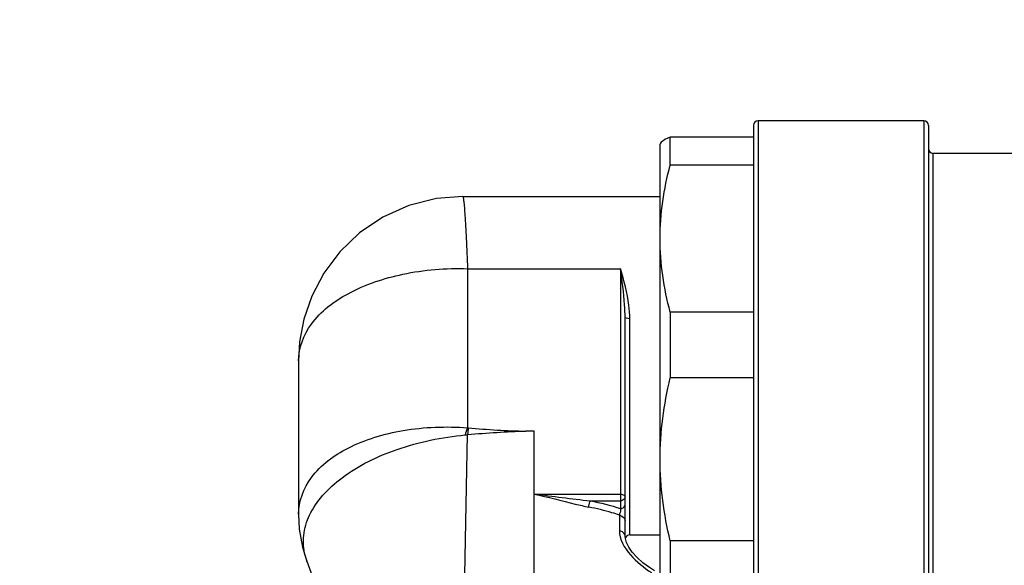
# Model space of a CAD drawing. Header units: millimetres. Extents: x 0 to 11890, y 0 to 8410.
# Tile 99 of 130: x 6431 to 6473, y 5006 to 5030. Entities that reach past the tile are written whole.
import ezdxf

# ---------------------------------------------------------------- set-up
doc = ezdxf.new("R2010")
doc.units = ezdxf.units.MM
doc.header["$LTSCALE"] = 653.95
doc.layers.get('0').update_dxf_attribs({"linetype": 'CONTINUOUS'})
doc.layers.add('304110000252DXF_CONTINUOUS_LINE', color=7, linetype='CONTINUOUS')
doc.layers.add('JISHUZILIAO_DXF_DIMENSION', color=7, linetype='CONTINUOUS')
doc.styles.get("Standard").update_dxf_attribs({"font": 'txt', "width": 0.7})
doc.dimstyles.new('DIMSTYLE_14', dxfattribs={"dimtxt": 85, "dimasz": 60, "dimexe": 1, "dimexo": 0, "dimgap": 2.125, "dimtad": 1, "dimdsep": 46, "dimtxsty": 'Standard', "dimblk": '_FILLED', "dimblk1": '_FILLED', "dimblk2": '_FILLED', "dimcen": 0.09, "dimclrt": 5, "dimazin": 2, "dimtp": 0.8, "dimtm": 0.8, "dimtfac": 1, "dimtofl": 0, "dimtmove": 0, "dimatfit": 3, "dimldrblk": '_FILLED', "dimfxl": 1, "dimtolj": 1, "dimarcsym": 0})
doc.dimstyles.new('DIMSTYLE_15', dxfattribs={"dimtxt": 85, "dimasz": 60, "dimexe": 1, "dimexo": 0, "dimgap": 2.125, "dimtad": 1, "dimdsep": 46, "dimtxsty": 'Standard', "dimblk": '_FILLED', "dimblk1": '_FILLED', "dimblk2": '_FILLED', "dimcen": 0.09, "dimclrt": 5, "dimazin": 2, "dimtp": 1.2, "dimtm": 1.2, "dimtfac": 1, "dimtofl": 0, "dimtmove": 0, "dimatfit": 3, "dimldrblk": '_FILLED', "dimfxl": 1, "dimtolj": 1, "dimarcsym": 0})

# ---------------------------------------------------------------- blocks, each defined once
blk = doc.blocks.new('_FILLED')
at = {"color": 0, "linetype": 'ByBlock'}
blk.add_solid([(0, 0), (-1, 0.16667), (-1, -0.16667)], dxfattribs=at)
blk = doc.blocks.new('*D26')
at = {"layer": 'JISHUZILIAO_DXF_DIMENSION', "color": 2, "linetype": 'Continuous', "transparency": 16777216}
for p, q in [((6673.715, 5042.3), (6064.593, 5042.3)), ((6074.593, 5042.3), (6074.593, 4814.8)), ((6074.593, 4587.3), (6074.593, 4814.8)), ((6391.868, 4587.3), (6064.593, 4587.3))]:
    blk.add_line(p, q, dxfattribs=at)
at = {"layer": 'JISHUZILIAO_DXF_DIMENSION', "color": 2, "linetype": 'Continuous', "transparency": 16777216, "xscale": 60, "yscale": 60, "zscale": 60}
for p, rotation in [((6074.593, 5042.3), 90), ((6074.593, 4587.3), 270)]:
    blk.add_blockref('_FILLED', p, dxfattribs=dict(at, rotation=rotation))
blk = doc.blocks.new('*D29')
at = {"layer": 'JISHUZILIAO_DXF_DIMENSION', "color": 2, "linetype": 'Continuous', "transparency": 16777216}
for p, q in [((6852.124, 6104.3), (5782.022, 6104.3)), ((5792.022, 6104.3), (5792.022, 5345.8)), ((5792.022, 4587.3), (5792.022, 5345.8)), ((6391.868, 4587.3), (5782.022, 4587.3))]:
    blk.add_line(p, q, dxfattribs=at)
at = {"layer": 'JISHUZILIAO_DXF_DIMENSION', "color": 2, "linetype": 'Continuous', "transparency": 16777216, "xscale": 60, "yscale": 60, "zscale": 60}
for p, rotation in [((5792.022, 6104.3), 90), ((5792.022, 4587.3), 270)]:
    blk.add_blockref('_FILLED', p, dxfattribs=dict(at, rotation=rotation))

msp = doc.modelspace()

# ---------------------------------------------------------------- linework, layer by layer
at = {"color": 2, "linetype": 'Continuous'}
msp.add_arc((6713.715, 5042.3), 1602.087, 295, 180, dxfattribs=at)
at = {"layer": '304110000252DXF_CONTINUOUS_LINE', "color": 9, "linetype": 'Continuous'}
for p, q in [((6462.415, 5025.3), (6462.415, 5004.3)), ((6469.515, 5025.3), (6469.515, 5004.3)), ((6469.915, 5005.7), (6469.915, 5023.9)), ((6449.965, 5018.958), (6449.965, 5012.139)), ((6449.965, 5018.958), (6456.515, 5018.958)), ((6456.515, 5018.958), (6456.515, 5008.679)), ((6456.915, 5007.55), (6456.915, 5016.815)), ((6449.965, 5012.139), (6449.996, 5012.134)), ((6449.852, 5005.832), (6449.963, 5011.848)), ((6452.815, 5011.995), (6452.463, 5011.995)), ((6452.815, 5005.905), (6452.815, 5011.995)), ((6452.815, 5009.292), (6456.515, 5009.292)), ((6455.224, 5009.013), (6456.515, 5009.013)), ((6456.467, 5008.398), (6456.467, 5007.743))]:
    msp.add_line(p, q, dxfattribs=at)
at = {"layer": '304110000252DXF_CONTINUOUS_LINE', "color": 7, "linetype": 'Continuous'}
for p, q in [((6469.515, 5025.3), (6462.415, 5025.3)), ((6462.215, 5025.099), (6462.215, 5004.5)), ((6469.715, 5025.099), (6469.715, 5004.5)), ((6458.236, 5024.336), (6458.215, 5024.3)), ((6458.215, 5005.841), (6458.215, 5024.299)), ((6458.648, 5023.401), (6458.648, 5024.599)), ((6462.215, 5024.599), (6458.648, 5024.599)), ((6475.015, 5023.9), (6469.915, 5023.9)), ((6462.215, 5023.401), (6458.648, 5023.401)), ((6449.761, 5022.05), (6458.215, 5022.05)), ((6456.715, 5007.494), (6456.715, 5016.87)), ((6458.648, 5017.096), (6458.648, 5014.273)), ((6462.215, 5017.096), (6458.648, 5017.096)), ((6442.715, 5015.004), (6442.715, 5008.438)), ((6462.215, 5014.273), (6458.648, 5014.273)), ((6456.915, 5007.55), (6458.215, 5007.55)), ((6458.648, 5007.297), (6458.648, 5005.671)), ((6462.215, 5007.297), (6458.648, 5007.297)), ((6443.079, 5006.415), (6443.079, 5006.417)), ((6443.079, 5006.417), (6444.156, 5003.49))]:
    msp.add_line(p, q, dxfattribs=at)
for points in [[(6449.761, 5022.049), (6448.635, 5021.959), (6447.447, 5021.66), (6446.332, 5021.161), (6445.334, 5020.488), (6444.484, 5019.676), (6443.8, 5018.763), (6443.287, 5017.787), (6442.945, 5016.79), (6442.763, 5015.817), (6442.715, 5015.005)], [(6442.715, 5008.439), (6442.751, 5007.798), (6442.891, 5007.025), (6443.079, 5006.415)], [(6457.974, 5006.012), (6457.753, 5006.154), (6457.477, 5006.359), (6457.225, 5006.583), (6457.022, 5006.806), (6456.873, 5007.02), (6456.774, 5007.219), (6456.724, 5007.395), (6456.715, 5007.494)]]:
    msp.add_lwpolyline(points, dxfattribs=at)
for centre, start, end in [((6462.415, 5025.1), 90, 180), ((6469.515, 5025.1), 0, 90), ((6469.915, 5024.1), 180, 270), ((6456.915, 5007.35), 90, 166.7577)]:
    msp.add_arc(centre, 0.2, start, end, dxfattribs=at)
at = {"layer": '304110000252DXF_CONTINUOUS_LINE', "color": 9, "linetype": 'Continuous'}
for centre, radius, start, end in [((6467.279, 5005.604), 18.506, 159.3218, 160.3226), ((6502.761, 5005.849), 53.137, 173.2076, 173.5179), ((6445.45, 5007.291), 2.527, 194.4146, 200.2455)]:
    msp.add_arc(centre, radius, start, end, dxfattribs=at)
at = {"layer": '304110000252DXF_CONTINUOUS_LINE', "color": 7, "linetype": 'Continuous'}
msp.add_open_spline([(6458.648, 5024.599), (6458.556, 5024.562), (6458.408, 5024.495), (6458.269, 5024.392), (6458.236, 5024.336)], degree=3, knots=[0, 0, 0, 0, 0.603829, 1, 1, 1, 1], dxfattribs=at)
for points in [[(6458.215, 5020.248), (6458.215, 5021.309), (6458.377, 5022.376), (6458.648, 5023.401)], [(6458.648, 5017.096), (6458.377, 5018.121), (6458.215, 5019.188), (6458.215, 5020.248)], [(6458.215, 5010.785), (6458.215, 5011.956), (6458.376, 5013.133), (6458.648, 5014.273)], [(6458.648, 5007.297), (6458.376, 5008.436), (6458.215, 5009.613), (6458.215, 5010.785)]]:
    msp.add_open_spline(points, degree=3, dxfattribs=at)
at = {"layer": '304110000252DXF_CONTINUOUS_LINE', "color": 9, "linetype": 'Continuous'}
for points, knots in [([(6449.761, 5022.049), (6449.779, 5022.049), (6449.777, 5021.943), (6449.811, 5021.821), (6449.826, 5021.546), (6449.854, 5021.202), (6449.878, 5020.754), (6449.923, 5019.998), (6449.941, 5019.388), (6449.965, 5018.958)], [0, 0, 0, 0, 0.017889, 0.068586, 0.151823, 0.266449, 0.410839, 0.582925, 1, 1, 1, 1]), ([(6442.715, 5015.005), (6442.716, 5015.561), (6443.21, 5016.804), (6444.925, 5018.067), (6447.264, 5018.842), (6449.038, 5018.993), (6449.965, 5018.958)], [0, 0, 0, 0, 0.185648, 0.412885, 0.690436, 1, 1, 1, 1]), ([(6456.715, 5016.87), (6456.715, 5017.051), (6456.684, 5017.751), (6456.588, 5018.445), (6456.515, 5018.958)], [0, 0, 0, 0, 0.258753, 1, 1, 1, 1]), ([(6456.915, 5016.815), (6456.915, 5017.006), (6456.855, 5017.735), (6456.665, 5018.442), (6456.515, 5018.958)], [0, 0, 0, 0, 0.262921, 1, 1, 1, 1]), ([(6456.915, 5016.815), (6456.868, 5016.815), (6456.81, 5016.819), (6456.715, 5016.847), (6456.715, 5016.87)], [0, 0, 0, 0, 0.668642, 1, 1, 1, 1]), ([(6442.715, 5008.438), (6442.716, 5008.992), (6443.207, 5010.226), (6444.932, 5011.451), (6447.278, 5012.15), (6449.044, 5012.207), (6449.965, 5012.139)], [0, 0, 0, 0, 0.186123, 0.412475, 0.689385, 1, 1, 1, 1]), ([(6443.002, 5006.662), (6442.93, 5006.942), (6442.888, 5007.548), (6443.164, 5008.449), (6443.747, 5009.294), (6444.946, 5010.364), (6447.012, 5011.358), (6448.866, 5011.74), (6449.854, 5011.835)], [0, 0, 0, 0, 0.090967, 0.185828, 0.29103, 0.409962, 0.687656, 1, 1, 1, 1]), ([(6452.815, 5009.292), (6453.409, 5009.176), (6454.184, 5008.966), (6454.965, 5008.779), (6455.159, 5008.741)], [0, 0, 0, 0, 0.753123, 1, 1, 1, 1]), ([(6456.515, 5009.292), (6456.541, 5009.292), (6456.617, 5009.286), (6456.715, 5009.231), (6456.715, 5009.177)], [0, 0, 0, 0, 0.321311, 1, 1, 1, 1]), ([(6456.715, 5009.177), (6456.715, 5009.112), (6456.631, 5009.024), (6456.541, 5009.013), (6456.515, 5009.013)], [0, 0, 0, 0, 0.715804, 1, 1, 1, 1]), ([(6455.159, 5008.741), (6455.159, 5008.815), (6455.177, 5008.91), (6455.214, 5008.996), (6455.224, 5009.013)], [0, 0, 0, 0, 0.788876, 1, 1, 1, 1]), ([(6456.467, 5008.398), (6456.363, 5008.433), (6455.933, 5008.569), (6455.493, 5008.676), (6455.159, 5008.741)], [0, 0, 0, 0, 0.244542, 1, 1, 1, 1]), ([(6456.515, 5008.679), (6456.525, 5008.662), (6456.522, 5008.6), (6456.507, 5008.508), (6456.467, 5008.436), (6456.467, 5008.398)], [0, 0, 0, 0, 0.198066, 0.604718, 1, 1, 1, 1]), ([(6456.515, 5008.679), (6456.541, 5008.679), (6456.631, 5008.69), (6456.715, 5008.777), (6456.715, 5008.842)], [0, 0, 0, 0, 0.284209, 1, 1, 1, 1]), ([(6456.467, 5008.398), (6456.503, 5008.386), (6456.612, 5008.342), (6456.715, 5008.233), (6456.715, 5008.15)], [0, 0, 0, 0, 0.311069, 1, 1, 1, 1]), ([(6456.467, 5007.743), (6456.467, 5007.359), (6456.91, 5006.623), (6457.515, 5006.15), (6457.842, 5005.932)], [0, 0, 0, 0, 0.494158, 1, 1, 1, 1]), ([(6456.715, 5007.495), (6456.715, 5007.52), (6456.685, 5007.643), (6456.559, 5007.712), (6456.467, 5007.743)], [0, 0, 0, 0, 0.207618, 1, 1, 1, 1])]:
    msp.add_open_spline(points, degree=3, knots=knots, dxfattribs=at)
for points in [[(6449.996, 5012.134), (6450.817, 5012.068), (6451.639, 5012.007), (6452.463, 5011.996)], [(6449.854, 5011.835), (6449.89, 5011.839), (6449.927, 5011.842), (6449.962, 5011.849)], [(6449.963, 5011.848), (6450.794, 5011.921), (6451.628, 5011.983), (6452.463, 5011.994)], [(6452.815, 5009.292), (6453.62, 5009.216), (6454.42, 5009.092), (6455.224, 5009.013)], [(6455.224, 5009.013), (6455.66, 5008.928), (6456.093, 5008.817), (6456.515, 5008.679)]]:
    msp.add_open_spline(points, degree=3, dxfattribs=at)

# ---------------------------------------------------------------- dimensions: what is measured, and where the dimension line sits
at = {"layer": 'JISHUZILIAO_DXF_DIMENSION', "color": 2, "linetype": 'Continuous'}
for base, p1, p2, angle, dimstyle, picture, middle in [((5792.022, 4587.3), (6852.124, 6104.3), (6391.868, 4587.3), 270, 'DIMSTYLE_15', '*D29', (5792.022, 5226.8)), ((6074.593, 5042.3), (6391.868, 4587.3), (6673.715, 5042.3), 90, 'DIMSTYLE_14', '*D26', (6074.593, 4725.55))]:
    dim = msp.add_linear_dim(base=base, p1=p1, p2=p2, angle=angle, dimstyle=dimstyle, dxfattribs=at)
    dim.commit()
    dim.dimension.update_dxf_attribs({"geometry": picture, "text_midpoint": middle, "dimtype": 160})

doc.saveas('drawing.dxf')
